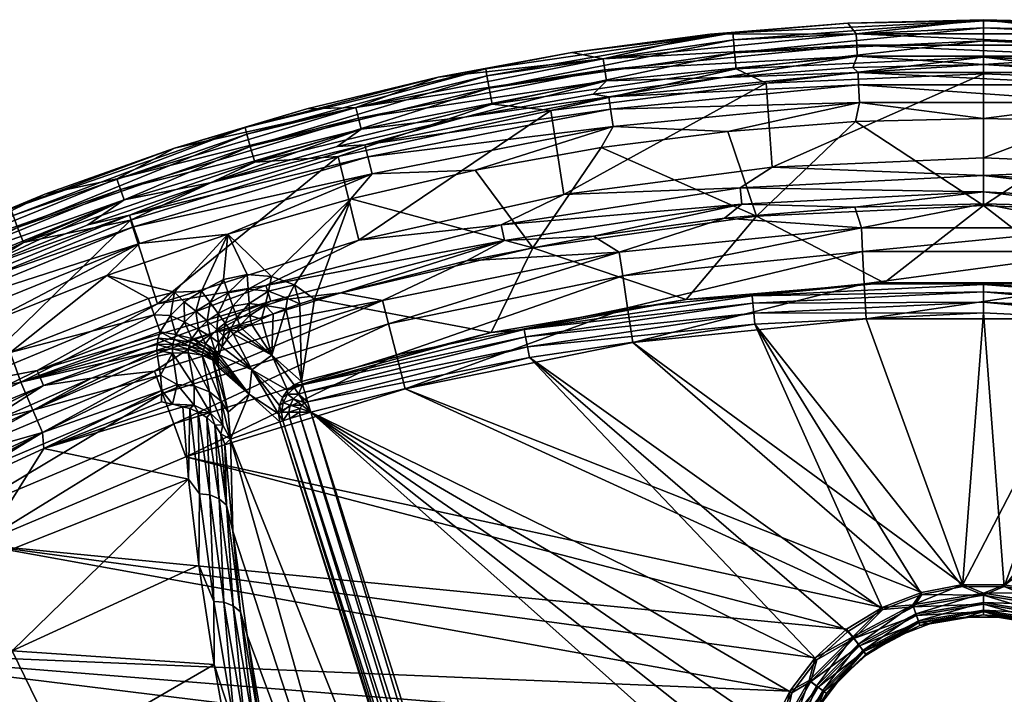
# Model space of a CAD drawing. Header units: inches. Extents: x -241 to 241, y -240 to 242.
# Tile 18 of 23: x -89 to 2, y 180 to 242. Entities that reach past the tile are written whole.
import ezdxf

# ---------------------------------------------------------------- set-up
doc = ezdxf.new("R2010")
doc.units = ezdxf.units.IN
doc.header["$MEASUREMENT"] = 0
doc.layers.add('Layer 1', color=7, linetype='Continuous')

# ---------------------------------------------------------------- blocks, each defined once
blk = doc.blocks.new('Rondò Bianco')
at = {"color": 253, "true_color": 0xa4adb2}
mesh = blk.add_polyface(dxfattribs=at)
corners = [(-11.575, 237.151, 119.066), (-24.063, 236.681, 120.781), (-34.561, 234.904, 119.066), (-12.046, 237.596, 120.781), (-11.52, 236.017, 117.532), (0.008, 237.901, 120.781), (11.575, 237.151, 119.066), (11.52, 236.017, 117.532), (-34.396, 233.781, 117.532), (-11.441, 234.392, 116.536), (11.441, 234.392, 116.536), (-34.159, 232.171, 116.536), (-11.797, 232.621, 116.22), (0, 232.921, 116.22), (-23.59, 231.723, 116.22), (-25.2, 240.692, 167.496), (-35.079, 238.424, 155.866), (-11.749, 240.705, 155.866), (-11.698, 239.676, 144.171), (-34.929, 237.406, 144.171), (-12.508, 241.704, 167.545), (0, 242.021, 167.561), (11.698, 239.676, 144.171), (11.749, 240.705, 155.866), (11.648, 238.647, 132.476), (-11.648, 238.647, 132.476), (-34.779, 236.387, 132.476), (-19.498, 228.429, 172.957), (-20.041, 236.181, 172.957), (0, 237.04, 173), (0, 229.288, 173), (-37.98, 239, 167.415), (-23.118, 240.802, 169.061), (0, 241.914, 169.116), (0, 238.579, 172.757), (-22.815, 237.481, 172.703), (0, 240.081, 171.969), (-45.314, 234.217, 172.544), (-22.955, 238.976, 171.915), (-39.92, 233.631, 172.832), (-45.593, 235.693, 171.756), (-23.062, 240.151, 170.626), (0, 241.261, 170.681)]
mesh.append_faces([[corners[k] for k in face] for face in [(0, 1, 2), (0, 3, 1), (4, 0, 2), (3, 0, 5), (6, 5, 0), (0, 4, 7), (2, 8, 4), (4, 9, 10), (8, 11, 9), (8, 9, 4), (9, 12, 13), (10, 9, 13), (12, 9, 14), (9, 11, 14), (15, 16, 17), (18, 16, 19), (20, 15, 17), (21, 20, 17), (22, 17, 18), (17, 23, 21), (16, 18, 17), (24, 18, 25), (25, 19, 26), (19, 25, 18), (25, 3, 5), (24, 25, 5), (3, 25, 1), (25, 26, 1), (27, 28, 29), (30, 27, 29), (31, 15, 32), (21, 33, 20), (20, 32, 15), (34, 35, 36), (37, 38, 35), (28, 34, 29), (34, 28, 35), (35, 28, 39), (40, 41, 38), (38, 42, 36), (38, 36, 35), (41, 33, 42), (41, 42, 38), (33, 32, 20), (32, 33, 41)]], dxfattribs={"color": 253})
mesh = blk.add_polyface(dxfattribs=at)
corners = [(11.575, 237.151, 119.066), (12.057, 237.595, 120.781), (0.008, 237.901, 120.781), (24.076, 236.678, 120.781), (-11.575, 237.151, 119.066), (11.52, 236.017, 117.532), (34.561, 234.904, 119.066), (34.396, 233.781, 117.532), (11.441, 234.392, 116.536), (34.159, 232.171, 116.536), (23.593, 231.723, 116.22), (-11.52, 236.017, 117.532), (35.296, 230.231, 116.22), (11.832, 232.619, 116.22), (0, 232.921, 116.22), (12.436, 241.708, 167.545), (0, 242.021, 167.561), (11.749, 240.705, 155.866), (11.698, 239.676, 144.171), (34.929, 237.406, 144.171), (24.974, 240.72, 167.498), (35.079, 238.424, 155.866), (11.648, 238.647, 132.476), (34.779, 236.387, 132.476), (-11.749, 240.705, 155.866), (-11.698, 239.676, 144.171), (0, 224.867, 116.22), (18.858, 228.487, 172.96), (0, 229.288, 173), (18.539, 236.307, 172.963), (36.96, 234.13, 172.856), (0, 237.04, 173), (45.499, 236.913, 170.471), (22.827, 238.989, 171.915), (22.934, 240.164, 170.627), (45.609, 237.557, 168.906), (22.989, 240.815, 169.062), (0, 238.579, 172.757), (22.688, 237.493, 172.703), (0, 240.081, 171.969), (45.288, 235.752, 171.759), (0, 241.914, 169.116), (0, 241.261, 170.681), (37.614, 239.058, 167.418)]
mesh.append_faces([[corners[k] for k in face] for face in [(0, 1, 2), (0, 3, 1), (4, 5, 0), (0, 6, 3), (6, 0, 7), (8, 9, 5), (0, 5, 7), (10, 9, 8), (5, 9, 7), (11, 8, 5), (9, 10, 12), (8, 13, 10), (8, 14, 13), (15, 16, 17), (17, 18, 19), (15, 17, 20), (21, 20, 17), (22, 23, 18), (17, 19, 21), (24, 18, 17), (22, 3, 23), (18, 23, 19), (25, 22, 18), (22, 1, 3), (22, 2, 1), (14, 26, 13), (27, 28, 29), (29, 30, 27), (29, 28, 31), (32, 33, 34), (35, 34, 36), (31, 37, 29), (38, 30, 29), (33, 38, 37), (39, 34, 33), (38, 29, 37), (40, 38, 33), (39, 33, 37), (41, 36, 42), (34, 42, 36), (15, 41, 16), (41, 15, 36), (36, 20, 43), (42, 34, 39), (20, 36, 15)]], dxfattribs={"color": 253})
mesh = blk.add_polyface(dxfattribs=at)
corners = [(-34.396, 233.781, 117.532), (-34.561, 234.904, 119.066), (-57.062, 230.474, 119.066), (-47.89, 233.034, 120.781), (-36.019, 235.16, 120.781), (-24.063, 236.681, 120.781), (-59.631, 230.31, 120.781), (-23.59, 231.723, 116.22), (-34.159, 232.171, 116.536), (-35.276, 230.235, 116.22), (-58.353, 225.492, 116.22), (-46.883, 228.154, 116.22), (-56.398, 227.793, 116.536), (-56.789, 229.372, 117.532), (-25.2, 240.692, 167.496), (-37.98, 239, 167.415), (-35.079, 238.424, 155.866), (-57.917, 233.928, 155.866), (-57.669, 232.929, 144.171), (-34.929, 237.406, 144.171), (-50.308, 236.719, 167.306), (-62.416, 233.803, 167.17), (-34.779, 236.387, 132.476), (-57.422, 231.929, 132.476), (-41.585, 220.988, 116.22), (-39.92, 233.631, 172.832), (-38.708, 225.893, 172.832), (-57.632, 221.685, 172.628), (-20.041, 236.181, 172.957), (-59.529, 229.413, 172.629), (-45.917, 237.498, 168.903), (-67.959, 231.449, 170.215), (-68.123, 232.082, 168.65), (-23.118, 240.802, 169.061), (-23.062, 240.151, 170.626), (-45.593, 235.693, 171.756), (-45.806, 236.854, 170.468), (-45.314, 234.217, 172.544), (-67.227, 228.869, 172.291), (-67.642, 230.312, 171.503), (-22.815, 237.481, 172.703), (-22.955, 238.976, 171.915)]
mesh.append_faces([[corners[k] for k in face] for face in [(0, 1, 2), (3, 1, 4), (5, 4, 1), (2, 1, 3), (2, 3, 6), (7, 8, 9), (10, 11, 12), (2, 13, 0), (13, 12, 8), (13, 8, 0), (9, 8, 11), (8, 12, 11), (14, 15, 16), (17, 18, 19), (15, 20, 16), (17, 16, 20), (20, 21, 17), (5, 22, 4), (6, 3, 23), (17, 19, 16), (22, 18, 23), (18, 22, 19), (4, 22, 3), (22, 23, 3), (24, 9, 11), (25, 26, 27), (28, 26, 25), (25, 27, 29), (30, 31, 32), (30, 15, 33), (34, 35, 36), (37, 29, 38), (29, 37, 25), (36, 39, 31), (39, 36, 35), (21, 20, 32), (31, 30, 36), (38, 35, 37), (30, 33, 36), (39, 35, 38), (32, 20, 30), (36, 33, 34), (30, 20, 15), (37, 40, 25), (35, 41, 37)]], dxfattribs={"color": 253})
mesh = blk.add_polyface(dxfattribs=at)
corners = [(-11.261, 222.832, 167.598), (-33.61, 220.57, 167.598), (-23.897, 223.727, 170.581), (-11.864, 224.731, 170.632), (11.258, 222.832, 167.598), (0, 225.047, 170.648), (-10.837, 214.427, 163), (10.834, 214.427, 163), (-1.905, 189.911, 163), (0, 214.983, 158), (-21.087, 213.946, 158), (-1.936, 189.73, 158), (-11.797, 232.621, 116.22), (-23.59, 231.723, 116.22), (-20.928, 223.891, 116.22), (0, 224.867, 116.22), (0, 232.921, 116.22), (-35.276, 230.235, 116.22), (-41.585, 220.988, 116.22), (-27.429, 216.205, 155.521), (-9.162, 217.744, 155.521), (10.997, 217.666, 163.54), (-11, 217.666, 163.54), (-32.342, 212.251, 163), (-32.83, 215.456, 163.54), (-11.15, 220.628, 165.161), (-33.277, 218.389, 165.161), (11.147, 220.629, 165.161), (-21.185, 214.936, 157.83), (-42.066, 211.842, 157.83), (0, 215.978, 157.83), (0, 216.911, 157.298), (-21.277, 215.865, 157.298), (-42.248, 212.757, 157.298), (-21.344, 216.548, 156.471), (0, 217.597, 156.471), (-42.381, 213.43, 156.471), (-19.498, 228.429, 172.957), (-38.708, 225.893, 172.832), (-20.041, 236.181, 172.957), (0, 229.288, 173), (0, 227.648, 172.723), (-22.448, 226.502, 172.665), (-22.291, 225.014, 171.835), (-44.511, 223.111, 172.498), (0, 226.151, 171.893), (-35.97, 222.055, 170.499)]
mesh.append_faces([[corners[k] for k in face] for face in [(0, 1, 2), (2, 3, 0), (4, 0, 5), (5, 0, 3), (6, 7, 8), (9, 10, 11), (12, 13, 14), (12, 15, 16), (13, 17, 14), (15, 12, 14), (14, 18, 19), (14, 20, 15), (14, 19, 20), (21, 6, 22), (22, 6, 23), (24, 22, 23), (24, 25, 22), (26, 25, 24), (25, 27, 22), (0, 26, 1), (4, 25, 0), (0, 25, 26), (10, 28, 29), (30, 31, 32), (9, 30, 28), (28, 30, 32), (28, 10, 9), (28, 32, 33), (31, 34, 32), (35, 34, 31), (36, 32, 34), (19, 34, 20), (34, 35, 20), (36, 34, 19), (37, 38, 39), (37, 40, 41), (42, 38, 37), (41, 42, 37), (43, 44, 42), (3, 43, 45), (3, 45, 5), (2, 46, 43), (45, 42, 41), (2, 43, 3), (43, 42, 45)]], dxfattribs={"color": 253})
mesh = blk.add_polyface(dxfattribs=at)
corners = [(-78.778, 223.983, 119.066), (-57.062, 230.474, 119.066), (-71.22, 226.993, 120.781), (-56.789, 229.372, 117.532), (-59.631, 230.31, 120.781), (-78.402, 222.912, 117.532), (-77.862, 221.377, 116.536), (-56.398, 227.793, 116.536), (-69.699, 222.248, 116.22), (-57.917, 233.928, 155.866), (-62.416, 233.803, 167.17), (-74.646, 230.16, 167.002), (-79.959, 227.34, 155.866), (-79.617, 226.368, 144.171), (-57.669, 232.929, 144.171), (-57.422, 231.929, 132.476), (-79.276, 225.397, 132.476), (-65.682, 218.343, 116.22), (-63.553, 217.563, 116.22), (-58.353, 225.492, 116.22), (-67.937, 218.512, 116.22), (-70.12, 218.06, 116.22), (-72.136, 216.989, 116.22), (-74.63, 216.9, 116.22), (-73.726, 215.984, 116.176), (-59.529, 229.413, 172.629), (-76.214, 215.817, 172.35), (-78.694, 223.526, 172.353), (-57.632, 221.685, 172.628), (-65.964, 216.986, 116.416), (-67.837, 217.167, 116.405), (-67.753, 215.845, 116.995), (-70.615, 214.921, 116.939), (-69.684, 216.814, 116.398), (-71.357, 215.93, 116.393), (-64.218, 216.298, 116.429), (-66.255, 215.658, 117.042), (-63.078, 215.81, 116.375), (-61.712, 216.233, 116.22), (-69.244, 215.592, 116.961), (-72.653, 215.14, 116.267), (-66.193, 217.49, 172.227), (-67.227, 228.869, 172.291), (-68.123, 232.082, 168.65)]
mesh.append_faces([[corners[k] for k in face] for face in [(0, 1, 2), (1, 0, 3), (4, 2, 1), (3, 0, 5), (5, 6, 7), (7, 3, 5), (7, 6, 8), (9, 10, 11), (9, 11, 12), (12, 13, 14), (12, 14, 9), (15, 13, 16), (13, 15, 14), (4, 15, 2), (15, 16, 2), (17, 18, 19), (17, 19, 8), (20, 8, 21), (8, 22, 21), (8, 23, 22), (17, 8, 20), (22, 23, 24), (25, 26, 27), (25, 28, 26), (29, 30, 31), (32, 33, 34), (21, 34, 33), (22, 34, 21), (35, 29, 36), (37, 18, 35), (18, 37, 38), (30, 17, 20), (33, 20, 21), (33, 30, 20), (39, 30, 33), (31, 30, 39), (29, 17, 30), (17, 29, 18), (36, 29, 31), (29, 35, 18), (22, 40, 34), (24, 40, 22), (41, 26, 28), (27, 42, 25), (10, 43, 11)]], dxfattribs={"color": 253})
mesh = blk.add_polyface(dxfattribs=at)
corners = [(11.258, 222.832, 167.598), (0, 225.047, 170.648), (11.93, 224.727, 170.632), (23.955, 223.723, 170.581), (33.607, 220.571, 167.598), (36.074, 222.035, 170.498), (21.087, 213.946, 158), (0, 214.983, 158), (1.918, 189.74, 158), (23.593, 231.723, 116.22), (20.928, 223.891, 116.22), (35.296, 230.231, 116.22), (11.832, 232.619, 116.22), (0, 224.867, 116.22), (27.459, 216.196, 155.521), (41.585, 220.988, 116.22), (-9.162, 217.744, 155.521), (9.199, 217.74, 155.521), (32.339, 212.251, 163), (10.834, 214.427, 163), (32.827, 215.457, 163.54), (10.997, 217.666, 163.54), (-10.837, 214.427, 163), (-11, 217.666, 163.54), (11.147, 220.629, 165.161), (33.274, 218.39, 165.161), (-11.15, 220.628, 165.161), (0, 215.978, 157.83), (21.185, 214.936, 157.83), (41.872, 210.866, 158), (21.344, 216.548, 156.471), (42.381, 213.43, 156.471), (42.248, 212.757, 157.298), (21.277, 215.865, 157.298), (0, 216.911, 157.298), (0, 217.597, 156.471), (42.066, 211.842, 157.83), (0, 226.151, 171.893), (0, 227.648, 172.723), (22.426, 225, 171.835), (22.583, 226.488, 172.665), (44.483, 221.589, 171.666), (18.858, 228.487, 172.96), (0, 229.288, 173), (37.9, 226.026, 172.838)]
mesh.append_faces([[corners[k] for k in face] for face in [(0, 1, 2), (2, 3, 0), (4, 0, 3), (3, 5, 4), (6, 7, 8), (9, 10, 11), (10, 9, 12), (10, 12, 13), (14, 15, 10), (13, 16, 17), (10, 17, 14), (13, 17, 10), (18, 19, 20), (21, 20, 19), (22, 21, 19), (23, 24, 21), (21, 25, 20), (24, 25, 21), (4, 24, 0), (0, 24, 26), (4, 25, 24), (6, 27, 7), (28, 6, 29), (27, 6, 28), (14, 30, 31), (32, 30, 33), (27, 28, 34), (34, 28, 33), (33, 35, 34), (33, 28, 36), (30, 35, 33), (17, 30, 14), (16, 35, 17), (35, 30, 17), (37, 38, 39), (39, 40, 41), (38, 40, 39), (2, 39, 3), (1, 37, 2), (40, 38, 42), (42, 38, 43), (40, 42, 44), (37, 39, 2), (5, 3, 39)]], dxfattribs={"color": 253})
mesh = blk.add_polyface(dxfattribs=at)
corners = [(-82.631, 223.092, 120.781), (-78.778, 223.983, 119.066), (-71.22, 226.993, 120.781), (-93.823, 218.622, 120.781), (-80.865, 218.431, 116.22), (-69.699, 222.248, 116.22), (-77.862, 221.377, 116.536), (-99.447, 215.603, 119.066), (-78.402, 222.912, 117.532), (-98.972, 214.572, 117.532), (-91.853, 214.045, 116.22), (-98.29, 213.095, 116.536), (-79.959, 227.34, 155.866), (-86.592, 225.928, 166.81), (-100.937, 218.834, 155.866), (-74.646, 230.16, 167.002), (-79.276, 225.397, 132.476), (-79.617, 226.368, 144.171), (-100.506, 217.899, 144.171), (-74.63, 216.9, 116.22), (-89.786, 211.331, 116.22), (-77.046, 216.307, 116.22), (-76.502, 214.781, 116.088), (-73.726, 215.984, 116.176), (-74.999, 214.734, 115.994), (-75.953, 213.239, 115.674), (-78.694, 223.526, 172.353), (-76.214, 215.817, 172.35), (-94.251, 208.337, 172.002), (-74.5, 212.992, 115.656), (-73.708, 214.129, 116.028), (-73.025, 212.601, 116.098), (-74.671, 212.533, 115.479), (-76.141, 212.629, 115.484), (-74.779, 212.09, 115.28), (-76.247, 212.05, 115.258), (-73.274, 211.935, 115.736), (-73.17, 212.263, 115.926), (-71, 213.162, 170.071), (-86.712, 208.288, 171.033), (-65.734, 216.067, 171.4), (-66.193, 217.49, 172.227), (-87.315, 209.654, 171.858), (-67.227, 228.869, 172.291), (-88.558, 221.458, 171.949), (-89.523, 223.96, 169.872), (-89.742, 224.576, 168.308), (-68.123, 232.082, 168.65), (-89.104, 222.857, 171.161), (-67.959, 231.449, 170.215), (-97.306, 216.053, 172.009), (-67.642, 230.312, 171.503)]
mesh.append_faces([[corners[k] for k in face] for face in [(0, 1, 2), (1, 0, 3), (4, 5, 6), (7, 8, 1), (9, 6, 8), (10, 4, 6), (6, 11, 10), (12, 13, 14), (15, 13, 12), (0, 2, 16), (14, 17, 12), (16, 17, 18), (0, 16, 3), (19, 5, 4), (4, 20, 21), (20, 4, 10), (19, 4, 21), (20, 22, 21), (23, 19, 24), (24, 22, 25), (19, 21, 22), (19, 22, 24), (26, 27, 28), (24, 25, 29), (30, 24, 29), (29, 31, 30), (24, 30, 23), (32, 25, 33), (25, 32, 29), (34, 33, 35), (36, 37, 32), (32, 33, 34), (32, 37, 29), (38, 39, 40), (27, 41, 42), (43, 26, 44), (45, 46, 47), (48, 45, 49), (50, 44, 26), (47, 46, 15), (51, 44, 48), (46, 13, 15), (45, 47, 49), (44, 51, 43), (48, 49, 51)]], dxfattribs={"color": 253})
mesh = blk.add_polyface(dxfattribs=at)
corners = [(-58.353, 225.492, 116.22), (-56.398, 227.793, 116.536), (-69.699, 222.248, 116.22), (-59.281, 216.84, 170.246), (-55.453, 216.115, 167.598), (-71, 213.162, 170.071), (-47.691, 219.777, 170.387), (-33.61, 220.57, 167.598), (-35.97, 222.055, 170.499), (-23.897, 223.727, 170.581), (-61.712, 216.233, 116.22), (-41.585, 220.988, 116.22), (-20.928, 223.891, 116.22), (-35.276, 230.235, 116.22), (-46.883, 228.154, 116.22), (-63.553, 217.563, 116.22), (-45.409, 213.155, 155.521), (-62.918, 208.657, 155.521), (-27.429, 216.205, 155.521), (-32.342, 212.251, 163), (-53.361, 207.964, 163), (-32.83, 215.456, 163.54), (-54.167, 211.105, 163.54), (-73.596, 201.693, 163), (-74.708, 204.739, 163.54), (-54.904, 213.978, 165.161), (-33.277, 218.389, 165.161), (-75.725, 207.526, 165.161), (-62.349, 206.771, 157.834), (-62.065, 205.829, 158), (-41.872, 210.866, 158), (-42.066, 211.842, 157.83), (-62.818, 208.326, 156.481), (-42.381, 213.43, 156.471), (-42.248, 212.757, 157.298), (-62.619, 207.663, 157.308), (-21.087, 213.946, 158), (-21.185, 214.936, 157.83), (-21.277, 215.865, 157.298), (-62.646, 206.689, 157.815), (-65.734, 216.067, 171.4), (-66.193, 217.49, 172.227), (-44.202, 221.647, 171.669), (-44.511, 223.111, 172.498), (-57.632, 221.685, 172.628), (-38.708, 225.893, 172.832), (-22.291, 225.014, 171.835), (-22.448, 226.502, 172.665)]
mesh.append_faces([[corners[k] for k in face] for face in [(0, 1, 2), (3, 4, 5), (6, 7, 4), (6, 4, 3), (7, 6, 8), (8, 9, 7), (0, 10, 11), (11, 12, 13), (0, 11, 14), (10, 0, 15), (16, 10, 17), (11, 16, 18), (11, 10, 16), (19, 20, 21), (22, 20, 23), (20, 22, 21), (24, 25, 22), (22, 26, 21), (25, 26, 22), (7, 25, 4), (4, 25, 27), (7, 26, 25), (28, 29, 30), (31, 28, 30), (17, 32, 16), (33, 32, 34), (34, 35, 31), (34, 32, 35), (35, 28, 31), (31, 30, 36), (33, 16, 32), (34, 31, 37), (16, 33, 18), (33, 34, 38), (29, 28, 39), (40, 41, 42), (43, 42, 41), (42, 6, 3), (44, 45, 43), (46, 8, 42), (45, 47, 43), (41, 44, 43), (6, 42, 8), (42, 43, 46), (3, 40, 42)]], dxfattribs={"color": 253})
mesh = blk.add_polyface(dxfattribs=at)
corners = [(-77.862, 221.377, 116.536), (-98.972, 214.572, 117.532), (-98.29, 213.095, 116.536), (-78.778, 223.983, 119.066), (-93.823, 218.622, 120.781), (-99.447, 215.603, 119.066), (-104.775, 213.592, 120.781), (-118.848, 205.547, 119.066), (-78.402, 222.912, 117.532), (-91.853, 214.045, 116.22), (-102.58, 209.115, 116.22), (-118.28, 204.564, 117.532), (-100.937, 218.834, 155.866), (-86.592, 225.928, 166.81), (-98.028, 221.198, 166.596), (-109.4, 215.757, 166.354), (-100.075, 216.964, 132.476), (-100.506, 217.899, 144.171), (-79.617, 226.368, 144.171), (-79.276, 225.397, 132.476), (-103.911, 198.726, 169.401), (-93.116, 204.2, 169.653), (-96.425, 201.204, 167.598), (-82.284, 208.947, 169.873), (-113.055, 203.644, 116.22), (-102.191, 205.616, 116.22), (-89.786, 211.331, 116.22), (-76.481, 209.598, 167.598), (-95.471, 199.215, 165.161), (-97.291, 197.587, 109.671), (-86.824, 203.945, 112.27), (-99.557, 198.041, 112.27), (-88.795, 208.575, 115.781), (-101.817, 202.537, 115.781), (-87.702, 206.006, 114.421), (-100.563, 200.043, 114.421), (-86.684, 202.463, 109.671), (-115.041, 195.33, 115.781), (-111.423, 199.383, 171.592), (-97.306, 216.053, 172.009), (-94.251, 208.337, 172.002), (-78.694, 223.526, 172.353), (-87.315, 209.654, 171.858), (-86.712, 208.288, 171.033), (-107.366, 199.805, 171.403), (-106.627, 198.51, 170.581), (-89.742, 224.576, 168.308), (-110.445, 214.374, 169.443), (-110.717, 214.969, 167.879), (-109.927, 213.313, 170.732), (-89.523, 223.96, 169.872), (-88.558, 221.458, 171.949), (-109.252, 211.972, 171.519), (-89.104, 222.857, 171.161)]
mesh.append_faces([[corners[k] for k in face] for face in [(0, 1, 2), (3, 4, 5), (6, 5, 4), (7, 1, 5), (5, 1, 8), (9, 2, 10), (11, 2, 1), (12, 13, 14), (15, 12, 14), (4, 16, 6), (12, 17, 18), (19, 17, 16), (19, 16, 4), (20, 21, 22), (23, 22, 21), (24, 25, 10), (9, 10, 26), (26, 10, 25), (27, 28, 22), (29, 30, 31), (32, 33, 34), (25, 33, 32), (35, 34, 33), (30, 29, 36), (35, 30, 34), (35, 31, 30), (33, 37, 35), (25, 32, 26), (38, 39, 40), (39, 41, 40), (42, 43, 44), (45, 44, 43), (45, 43, 21), (42, 44, 40), (38, 40, 44), (21, 20, 45), (46, 47, 48), (49, 47, 50), (51, 39, 52), (46, 48, 14), (53, 52, 49), (50, 47, 46), (52, 53, 51), (49, 50, 53), (13, 46, 14)]], dxfattribs={"color": 253})
mesh = blk.add_polyface(dxfattribs=at)
corners = [(-71, 213.162, 170.071), (-55.453, 216.115, 167.598), (-76.481, 209.598, 167.598), (-66.598, 214.398, 118.281), (-65.642, 211.066, 137.938), (-65.542, 214.877, 117.447), (-67.536, 213.923, 119.267), (-68.361, 213.459, 120.351), (-64.355, 215.358, 116.784), (-62.918, 208.657, 155.521), (-63.078, 215.81, 116.375), (-61.712, 216.233, 116.22), (-70.615, 214.921, 116.939), (-69.244, 215.592, 116.961), (-69.684, 216.814, 116.398), (-69.959, 214.03, 117.83), (-69.484, 213.384, 118.982), (-69.231, 213.04, 120.237), (-68.816, 213.286, 120.283), (-68.603, 213.812, 119.065), (-68.869, 214.55, 117.887), (-67.753, 215.845, 116.995), (-66.255, 215.658, 117.042), (-64.218, 216.298, 116.429), (-67.683, 214.726, 117.965), (-69.82, 212.494, 120.145), (-70.116, 212.854, 118.856), (-70.726, 213.456, 117.674), (-71.61, 214.252, 116.772), (-71.357, 215.93, 116.393), (-73.708, 214.129, 116.028), (-72.653, 215.14, 116.267), (-73.726, 215.984, 116.176), (-72.418, 213.458, 116.497), (-71.327, 212.795, 117.401), (-70.589, 212.232, 118.615), (-73.025, 212.601, 116.098), (-65.734, 216.067, 171.4), (-59.281, 216.84, 170.246), (-87.315, 209.654, 171.858), (-66.193, 217.49, 172.227)]
mesh.append_faces([[corners[k] for k in face] for face in [(0, 1, 2), (3, 4, 5), (3, 6, 4), (4, 6, 7), (5, 4, 8), (9, 10, 8), (11, 10, 9), (12, 13, 14), (13, 12, 15), (16, 17, 18), (16, 18, 19), (16, 19, 20), (20, 21, 13), (20, 15, 16), (22, 5, 8), (8, 23, 22), (19, 6, 24), (20, 13, 15), (24, 20, 19), (19, 18, 7), (24, 21, 20), (22, 21, 24), (6, 3, 24), (7, 6, 19), (22, 24, 3), (22, 3, 5), (23, 8, 10), (25, 16, 26), (16, 25, 17), (26, 15, 27), (28, 27, 12), (28, 12, 29), (30, 31, 32), (33, 31, 30), (33, 28, 31), (15, 26, 16), (27, 34, 35), (28, 33, 34), (12, 27, 15), (27, 28, 34), (31, 28, 29), (35, 26, 27), (36, 33, 30), (37, 38, 0), (37, 39, 40)]], dxfattribs={"color": 253})
mesh = blk.add_polyface(dxfattribs=at)
corners = [(-86.684, 202.463, 109.671), (-73.853, 206.317, 106.767), (-74.828, 206.559, 108.226), (-73.356, 199.629, 92.081), (-93.445, 191.682, 93.237), (-75.828, 206.768, 109.671), (-76.481, 209.598, 167.598), (-82.284, 208.947, 169.873), (-71, 213.162, 170.071), (-96.425, 201.204, 167.598), (-92.788, 193.615, 163), (-74.708, 204.739, 163.54), (-73.596, 201.693, 163), (-94.189, 196.539, 163.54), (-75.725, 207.526, 165.161), (-95.471, 199.215, 165.161), (-87.702, 206.006, 114.421), (-86.824, 203.945, 112.27), (-75.932, 209.233, 113.325), (-76.502, 214.781, 116.088), (-88.795, 208.575, 115.781), (-75.953, 213.239, 115.674), (-76.141, 212.629, 115.484), (-89.786, 211.331, 116.22), (-75.804, 207.829, 111.648), (-76.247, 212.05, 115.258), (-76.271, 211.499, 114.998), (-76.212, 210.979, 114.701), (-74.826, 211.664, 115.057), (-73.362, 211.297, 115.295), (-73.338, 211.615, 115.528), (-74.813, 211.254, 114.807), (-74.779, 212.09, 115.28), (-73.274, 211.935, 115.736), (-74.671, 212.533, 115.479), (-74.376, 208.369, 112.064), (-72.831, 208.241, 112.34), (-72.815, 206.449, 108.475), (-86.712, 208.288, 171.033), (-87.315, 209.654, 171.858), (-65.734, 216.067, 171.4), (-94.251, 208.337, 172.002), (-76.214, 215.817, 172.35), (-93.116, 204.2, 169.653)]
mesh.append_faces([[corners[k] for k in face] for face in [(0, 1, 2), (3, 0, 4), (0, 2, 5), (0, 3, 1), (6, 7, 8), (6, 9, 7), (10, 11, 12), (13, 11, 10), (13, 14, 11), (15, 14, 13), (6, 14, 15), (16, 17, 18), (19, 20, 21), (22, 21, 20), (19, 23, 20), (24, 17, 0), (25, 22, 20), (26, 16, 27), (17, 24, 18), (24, 0, 5), (16, 18, 27), (26, 25, 20), (26, 20, 16), (28, 25, 26), (29, 30, 28), (26, 31, 28), (26, 27, 31), (28, 31, 29), (28, 32, 25), (30, 33, 32), (30, 32, 28), (34, 32, 33), (2, 35, 24), (35, 31, 18), (36, 31, 35), (24, 5, 2), (18, 31, 27), (31, 36, 29), (2, 1, 37), (24, 35, 18), (2, 37, 35), (38, 39, 40), (39, 41, 42), (38, 7, 43), (8, 7, 38)]], dxfattribs={"color": 253})
mesh = blk.add_polyface(dxfattribs=at)
corners = [(-65.642, 211.066, 137.938), (-62.918, 208.657, 155.521), (-64.355, 215.358, 116.784), (-67.742, 207.465, 136.868), (-70.569, 209.983, 118.42), (-69.689, 205.811, 114.469), (-75.725, 207.526, 165.161), (-54.904, 213.978, 165.161), (-74.708, 204.739, 163.54), (-55.453, 216.115, 167.598), (-76.481, 209.598, 167.598), (-63.658, 207.048, 157.231), (-62.646, 206.689, 157.815), (-63.187, 207.492, 157.231), (-62.065, 205.829, 158), (-62.89, 206.459, 157.815), (-64.201, 207.463, 156.329), (-63.569, 208.059, 156.329), (-64.2, 207.848, 155.606), (-62.818, 208.326, 156.481), (-63.587, 208.35, 155.581), (-62.349, 206.771, 157.834), (-62.619, 207.663, 157.308), (-63.97, 206.459, 157.231), (-63.051, 206.155, 157.815), (-64.619, 206.673, 156.329), (-64.755, 205.815, 156.329), (-64.675, 207.181, 155.587), (-64.954, 206.419, 155.525), (-69.231, 213.04, 120.237), (-67.513, 209.714, 137.129), (-68.816, 213.286, 120.283), (-69.82, 212.494, 120.145), (-68.361, 213.459, 120.351), (-70.254, 211.83, 119.941), (-70.512, 211.107, 119.571), (-65.03, 205.651, 155.431), (-70.567, 210.804, 119.353), (-70.594, 210.516, 119.088), (-70.595, 210.242, 118.777)]
mesh.append_faces([[corners[k] for k in face] for face in [(0, 1, 2), (3, 4, 5), (6, 7, 8), (9, 6, 10), (11, 12, 13), (14, 12, 15), (13, 16, 11), (17, 16, 13), (18, 16, 17), (19, 20, 17), (20, 19, 1), (21, 22, 13), (23, 24, 15), (24, 14, 15), (23, 15, 11), (13, 12, 21), (13, 22, 19), (11, 25, 23), (11, 15, 12), (16, 25, 11), (23, 25, 26), (17, 13, 19), (18, 17, 20), (27, 16, 18), (28, 25, 27), (25, 16, 27), (26, 25, 28), (29, 30, 0), (18, 0, 30), (0, 31, 29), (20, 0, 18), (32, 30, 29), (0, 20, 1), (33, 31, 0), (30, 34, 35), (3, 36, 30), (3, 30, 35), (3, 35, 37), (27, 30, 28), (37, 38, 3), (39, 3, 38), (28, 30, 36), (4, 3, 39), (27, 18, 30), (34, 30, 32)]], dxfattribs={"color": 253})
mesh = blk.add_polyface(dxfattribs=at)
corners = [(0.014, 188.941, 158.134), (-5.702, 189.012, 158), (-6.453, 187.863, 158.134), (-9.286, 187.603, 158), (-11.95, 184.953, 158.134), (-12.548, 185.563, 158), (-1.936, 189.73, 158), (1.918, 189.74, 158), (-6.179, 187.064, 158.551), (0.014, 188.096, 158.551), (-5.96, 186.427, 159.208), (0.014, 187.422, 159.208), (-11.443, 184.277, 158.551), (-1.625, 186.914, 160), (-11.039, 183.738, 159.208), (-4.887, 186.31, 160), (-8.004, 185.122, 160), (-6.511, 188.031, 162.868), (-1.905, 189.911, 163), (0.014, 189.119, 162.868), (-5.727, 189.193, 163), (-9.332, 187.81, 163), (-12.057, 185.095, 162.868), (-12.637, 185.787, 163), (-11.54, 184.405, 162.441), (-15.524, 183.172, 163), (-6.005, 186.555, 161.743), (-5.866, 186.152, 160.881), (-10.865, 183.506, 160.881), (-6.231, 187.216, 162.441), (0.014, 188.257, 162.441), (-11.121, 183.847, 161.743), (0.014, 187.132, 160.881), (0.014, 187.559, 161.743), (-10.837, 214.427, 163), (-32.342, 212.251, 163), (-21.087, 213.946, 158), (0, 214.983, 158)]
mesh.append_faces([[corners[k] for k in face] for face in [(0, 1, 2), (3, 4, 2), (2, 1, 3), (4, 3, 5), (6, 0, 7), (4, 8, 2), (6, 1, 0), (0, 2, 9), (10, 11, 8), (2, 8, 9), (4, 12, 8), (13, 11, 10), (8, 11, 9), (12, 14, 10), (10, 8, 12), (10, 15, 13), (10, 16, 15), (10, 14, 16), (17, 18, 19), (17, 20, 18), (21, 20, 17), (17, 22, 21), (21, 22, 23), (22, 17, 24), (22, 25, 23), (26, 27, 28), (29, 17, 19), (24, 17, 29), (19, 30, 29), (31, 24, 29), (26, 29, 30), (32, 27, 33), (29, 26, 31), (30, 33, 26), (28, 31, 26), (15, 27, 32), (33, 27, 26), (27, 15, 16), (28, 27, 16), (32, 13, 15), (34, 18, 35), (20, 35, 18), (6, 36, 1), (1, 36, 3), (37, 6, 7)]], dxfattribs={"color": 253})
mesh = blk.add_polyface(dxfattribs=at)
corners = [(6.482, 187.863, 158.134), (1.918, 189.74, 158), (0.014, 188.941, 158.134), (5.709, 189.028, 158), (9.284, 187.656, 158), (12.563, 185.65, 158), (11.979, 184.953, 158.134), (5.989, 186.427, 159.208), (11.068, 183.738, 159.208), (6.208, 187.064, 158.551), (11.472, 184.277, 158.551), (0.014, 187.422, 159.208), (0.014, 188.096, 158.551), (8.054, 185.068, 160), (4.975, 186.282, 160), (1.694, 186.918, 160), (-1.625, 186.914, 160), (9.392, 187.756, 163), (6.539, 188.031, 162.868), (5.778, 189.177, 163), (12.681, 185.699, 163), (12.086, 185.095, 162.868), (0.014, 189.119, 162.868), (1.981, 189.9, 163), (6.26, 187.216, 162.441), (11.568, 184.405, 162.441), (6.033, 186.555, 161.743), (-1.905, 189.911, 163), (0.014, 187.559, 161.743), (0.014, 188.257, 162.441), (5.895, 186.152, 160.881), (0.014, 187.132, 160.881), (11.15, 183.847, 161.743), (10.894, 183.506, 160.881), (10.834, 214.427, 163), (32.339, 212.251, 163), (21.087, 213.946, 158)]
mesh.append_faces([[corners[k] for k in face] for face in [(0, 1, 2), (1, 0, 3), (4, 3, 0), (5, 4, 6), (0, 6, 4), (7, 8, 9), (10, 6, 0), (2, 9, 0), (11, 7, 12), (0, 9, 10), (2, 12, 9), (13, 7, 14), (14, 7, 11), (12, 7, 9), (8, 10, 9), (8, 7, 13), (11, 15, 14), (11, 16, 15), (17, 18, 19), (20, 21, 17), (21, 18, 17), (19, 22, 23), (22, 19, 18), (24, 25, 26), (27, 23, 22), (24, 28, 29), (29, 22, 18), (21, 24, 18), (29, 18, 24), (24, 21, 25), (30, 31, 26), (24, 26, 28), (25, 32, 26), (15, 31, 30), (26, 31, 28), (30, 26, 32), (31, 15, 16), (30, 14, 15), (30, 13, 14), (30, 33, 13), (23, 27, 34), (34, 35, 23), (35, 19, 23), (1, 3, 36), (4, 36, 3)]], dxfattribs={"color": 253})
mesh = blk.add_polyface(dxfattribs=at)
corners = [(-18.393, 176.67, 158.134), (-17.677, 179.925, 158), (-19.392, 176.479, 158), (-20.441, 172.83, 158), (-17.613, 176.345, 158.551), (-19.6, 172.596, 158.134), (-17.864, 180.076, 163), (-18.557, 176.738, 162.868), (-19.588, 176.613, 163), (-19.774, 172.628, 162.868), (-17.761, 176.406, 162.441), (-18.927, 172.473, 162.441), (-12.637, 185.787, 163), (-15.524, 183.172, 163), (-92.788, 193.615, 163), (-53.361, 207.964, 163), (-32.342, 212.251, 163), (-5.727, 189.193, 163), (-9.332, 187.81, 163), (-73.596, 201.693, 163), (-110.722, 183.948, 163), (-20.648, 172.877, 163), (-62.065, 205.829, 158), (-12.548, 185.563, 158), (-9.286, 187.603, 158), (-41.872, 210.866, 158), (-20.814, 169, 158), (-15.371, 182.977, 158), (-21.087, 213.946, 158), (-64.911, 204.932, 155.314), (-69.482, 203.319, 109.225), (-45.15, 142.26, 155.314), (-67.742, 207.465, 136.868), (-52.986, 145.069, 92.254), (-69.244, 194.856, 87.171), (-67.924, 185.258, 71.687), (-66.614, 175.885, 58.008), (-66.023, 174.166, 57.2), (-63.978, 205.226, 157.231), (-43.839, 142.673, 157.523), (-63.055, 205.517, 157.815), (-43.089, 142.91, 157.888), (-64.63, 205.02, 156.329), (-44.497, 142.466, 156.925), (-44.95, 142.323, 156.148), (-65.03, 205.651, 155.431), (-63.103, 205.823, 157.815), (-63.051, 206.155, 157.815), (-64.071, 205.818, 157.231), (-64.755, 205.815, 156.329), (-63.97, 206.459, 157.231), (-64.954, 206.419, 155.525)]
mesh.append_faces([[corners[k] for k in face] for face in [(0, 1, 2), (3, 0, 2), (4, 0, 5), (6, 7, 8), (7, 9, 8), (7, 10, 11), (12, 13, 14), (15, 16, 17), (18, 15, 17), (18, 12, 19), (19, 15, 18), (6, 14, 13), (12, 14, 19), (20, 6, 8), (8, 21, 20), (1, 22, 2), (23, 24, 25), (26, 3, 22), (2, 22, 3), (27, 25, 22), (22, 1, 27), (23, 25, 27), (28, 25, 24), (29, 30, 31), (32, 30, 29), (33, 30, 34), (34, 35, 33), (35, 36, 37), (38, 39, 40), (22, 40, 41), (38, 42, 43), (42, 29, 44), (42, 45, 29), (46, 22, 47), (47, 48, 46), (48, 42, 38), (49, 42, 48), (48, 47, 50), (40, 46, 38), (46, 40, 22), (50, 49, 48), (46, 48, 38), (45, 49, 51), (49, 45, 42), (45, 32, 29)]], dxfattribs={"color": 253})
mesh = blk.add_polyface(dxfattribs=at)
corners = [(-71.327, 212.795, 117.401), (-71.762, 212.106, 117.002), (-70.904, 211.583, 118.231), (-69.82, 212.494, 120.145), (-70.116, 212.854, 118.856), (-70.254, 211.83, 119.941), (-70.512, 211.107, 119.571), (-70.589, 212.232, 118.615), (-73.025, 212.601, 116.098), (-72.418, 213.458, 116.497), (-70.594, 210.516, 119.088), (-70.567, 210.804, 119.353), (-70.986, 211.326, 118.036), (-71.964, 211.58, 116.624), (-71.047, 211.077, 117.809), (-71.876, 211.839, 116.824), (-73.274, 211.935, 115.736), (-72.027, 211.325, 116.401), (-70.569, 209.983, 118.42), (-71.087, 210.836, 117.548), (-71.108, 210.6, 117.248), (-72.066, 211.068, 116.149), (-73.338, 211.615, 115.528), (-73.362, 211.297, 115.295), (-74.5, 212.992, 115.656), (-73.17, 212.263, 115.926), (-70.595, 210.242, 118.777), (-69.689, 205.811, 114.469), (-70.33, 206.84, 113.649), (-71.411, 207.704, 112.896), (-71.314, 205.733, 108.627), (-72.831, 208.241, 112.34), (-70.165, 204.617, 108.896), (-72.815, 206.449, 108.475), (-74.376, 208.369, 112.064), (-73.225, 206.155, 105.98), (-73.853, 206.317, 106.767)]
mesh.append_faces([[corners[k] for k in face] for face in [(0, 1, 2), (3, 4, 5), (2, 6, 7), (7, 6, 5), (7, 5, 4), (8, 1, 9), (7, 0, 2), (0, 9, 1), (10, 11, 12), (13, 14, 15), (13, 16, 17), (14, 10, 12), (2, 11, 6), (18, 19, 20), (17, 21, 20), (21, 17, 22), (23, 21, 22), (8, 24, 25), (17, 19, 13), (26, 14, 19), (26, 19, 18), (19, 17, 20), (13, 15, 25), (17, 16, 22), (16, 13, 25), (15, 14, 12), (10, 14, 26), (14, 13, 19), (1, 8, 15), (2, 1, 12), (25, 15, 8), (12, 11, 2), (15, 12, 1), (27, 18, 20), (20, 28, 27), (28, 21, 29), (29, 21, 23), (30, 29, 31), (21, 28, 20), (29, 32, 28), (31, 33, 30), (31, 29, 23), (34, 33, 31), (35, 33, 36)]], dxfattribs={"color": 253})
mesh = blk.add_polyface(dxfattribs=at)
corners = [(-69.976, 202.868, 103.452), (-69.244, 194.856, 87.171), (-69.482, 203.319, 109.225), (-67.742, 207.465, 136.868), (-69.689, 205.811, 114.469), (-71.641, 205.33, 104.664), (-71.379, 198.193, 89.293), (-70.502, 197.821, 89.54), (-72.436, 205.827, 105.27), (-72.326, 198.293, 89.187), (-73.225, 206.155, 105.98), (-73.356, 199.629, 92.081), (-73.853, 206.317, 106.767), (-68.546, 187.403, 73.43), (-67.924, 185.258, 71.687), (-67.264, 176.369, 57.506), (-66.614, 175.885, 58.008), (-69.832, 197.233, 89.89), (-70.369, 203.834, 103.793), (-70.985, 182.549, 64.571), (-69.057, 176.712, 56.95), (-71.019, 188.356, 72.543), (-70.077, 188.279, 72.69), (-68.123, 176.659, 57.134), (-69.209, 187.944, 73.001), (-70.924, 204.655, 104.197), (-72.402, 191.706, 77.995), (-69.138, 172.356, 52.077), (-54.167, 211.105, 163.54), (-73.596, 201.693, 163), (-74.708, 204.739, 163.54), (-71.314, 205.733, 108.627), (-70.165, 204.617, 108.896), (-71.411, 207.704, 112.896), (-70.33, 206.84, 113.649), (-72.815, 206.449, 108.475)]
mesh.append_faces([[corners[k] for k in face] for face in [(0, 1, 2), (3, 4, 2), (5, 6, 7), (8, 6, 5), (9, 6, 8), (10, 9, 8), (11, 10, 12), (13, 14, 1), (13, 15, 16), (17, 0, 18), (0, 17, 1), (19, 20, 21), (17, 13, 1), (7, 6, 22), (23, 24, 22), (7, 17, 25), (18, 25, 17), (9, 21, 6), (5, 7, 25), (24, 17, 7), (11, 9, 10), (21, 22, 6), (9, 11, 26), (17, 24, 13), (7, 22, 24), (24, 23, 15), (9, 26, 21), (20, 23, 22), (21, 26, 19), (13, 16, 14), (24, 15, 13), (21, 20, 22), (27, 20, 19), (28, 29, 30), (31, 32, 33), (4, 34, 2), (31, 5, 25), (31, 25, 32), (18, 0, 2), (32, 18, 2), (34, 32, 2), (32, 25, 18), (31, 8, 5), (35, 10, 8), (31, 35, 8)]], dxfattribs={"color": 253})
mesh = blk.add_polyface(dxfattribs=at)
corners = [(-73.828, 151.442, 35.17), (-64.213, 149.153, 30.173), (-66.879, 161.218, 40.611), (-79.739, 163.567, 48.009), (-69.138, 172.356, 52.077), (-96.216, 152.041, 163), (-17.859, 157.984, 163), (-78.704, 143.56, 163), (-19.572, 161.424, 163), (-20.614, 165.096, 163), (-112.436, 161.914, 163), (-20.986, 169, 163), (-15.532, 154.891, 163), (-12.635, 152.242, 163), (-20.648, 172.877, 163), (-20.814, 169, 158), (-62.065, 205.829, 158), (-42.305, 143.157, 158), (-17.693, 158.031, 158), (-19.395, 161.451, 158), (-15.343, 154.944, 158), (-20.445, 165.128, 158), (-52.986, 145.069, 92.254), (-45.15, 142.26, 155.314), (-69.482, 203.319, 109.225), (-67.924, 185.258, 71.687), (-66.023, 174.166, 57.2), (-63.591, 161.855, 44.048), (-60.636, 148.349, 32.22), (-65.571, 163.664, 43.051), (-67.264, 176.369, 57.506), (-68.123, 176.659, 57.134), (-64.726, 163.423, 43.477), (-64.09, 163.001, 44.045), (-66.614, 175.885, 58.008), (-60.988, 148.799, 31.55), (-61.607, 149.153, 30.924), (-69.057, 176.712, 56.95), (-66.496, 163.687, 42.832), (-63.351, 149.33, 30.198), (-62.436, 149.34, 30.449), (-63.978, 205.226, 157.231), (-44.497, 142.466, 156.925), (-43.839, 142.673, 157.523), (-43.089, 142.91, 157.888), (-63.055, 205.517, 157.815), (-44.95, 142.323, 156.148), (-64.63, 205.02, 156.329), (-64.911, 204.932, 155.314)]
mesh.append_faces([[corners[k] for k in face] for face in [(0, 1, 2), (0, 2, 3), (3, 2, 4), (5, 6, 7), (6, 5, 8), (5, 9, 8), (9, 10, 11), (7, 12, 13), (6, 12, 7), (14, 11, 10), (15, 16, 17), (17, 18, 19), (20, 18, 17), (15, 17, 21), (21, 17, 19), (22, 23, 24), (25, 26, 22), (22, 26, 27), (28, 22, 27), (29, 30, 31), (32, 33, 34), (35, 33, 36), (27, 33, 35), (35, 28, 27), (37, 4, 38), (39, 2, 1), (2, 38, 4), (33, 27, 26), (38, 31, 37), (30, 29, 32), (31, 38, 29), (34, 33, 26), (30, 32, 34), (32, 40, 36), (32, 36, 33), (29, 39, 40), (29, 40, 32), (38, 2, 39), (38, 39, 29), (41, 42, 43), (44, 45, 43), (17, 16, 44), (46, 42, 47), (48, 23, 46)]], dxfattribs={"color": 253})
mesh = blk.add_polyface(dxfattribs=at)
corners = [(-89.609, 183.814, 77.298), (-101.387, 165.433, 62.132), (-85.024, 174.408, 62.132), (-70.985, 182.549, 64.571), (-122.696, 163.594, 77.298), (-116.417, 155.223, 62.132), (-106.854, 174.354, 77.298), (-93.445, 191.682, 93.237), (-72.402, 191.706, 77.995), (-111.428, 181.817, 93.237), (-79.739, 163.567, 48.009), (-69.138, 172.356, 52.077), (-95.085, 155.15, 48.009), (-107.618, 192.158, 109.671), (-73.356, 199.629, 92.081), (-117.652, 186.182, 109.671), (-97.291, 197.587, 109.671), (-86.684, 202.463, 109.671), (-103.911, 198.726, 169.401), (-96.425, 201.204, 167.598), (-115.062, 191.158, 167.598), (-114.406, 192.681, 169.126), (-112.436, 161.914, 163), (-110.722, 183.948, 163), (-20.648, 172.877, 163), (-20.614, 165.096, 163), (-96.216, 152.041, 163), (-127.239, 172.936, 163), (-17.864, 180.076, 163), (-92.788, 193.615, 163), (-94.189, 196.539, 163.54), (-112.395, 186.726, 163.54), (-128.695, 174.915, 163.304), (-113.925, 189.268, 165.161), (-95.471, 199.215, 165.161), (-116.288, 157.505, 161.138), (-114.671, 159.88, 162.559), (-98.159, 149.755, 162.559), (-112.487, 190.994, 112.27), (-99.557, 198.041, 112.27), (-113.624, 192.924, 114.421), (-100.563, 200.043, 114.421), (-126.774, 184.549, 114.421), (-115.041, 195.33, 115.781), (-125.457, 186.775, 170.048), (-106.627, 198.51, 170.581), (-126.325, 187.986, 170.866), (-111.423, 199.383, 171.592), (-107.366, 199.805, 171.403)]
mesh.append_faces([[corners[k] for k in face] for face in [(0, 1, 2), (3, 0, 2), (4, 5, 6), (0, 7, 6), (0, 3, 8), (4, 6, 9), (2, 10, 11), (2, 1, 12), (6, 5, 1), (10, 2, 12), (0, 6, 1), (3, 2, 11), (9, 7, 13), (6, 7, 9), (0, 8, 14), (9, 13, 15), (7, 16, 13), (16, 7, 17), (7, 0, 14), (18, 19, 20), (21, 18, 20), (22, 23, 24), (25, 26, 22), (23, 22, 27), (28, 23, 29), (29, 23, 30), (31, 23, 32), (23, 31, 30), (19, 33, 20), (33, 34, 31), (34, 30, 31), (19, 34, 33), (35, 36, 37), (22, 26, 36), (38, 13, 39), (15, 13, 38), (39, 40, 38), (39, 13, 16), (41, 40, 39), (40, 42, 38), (41, 43, 40), (44, 45, 21), (46, 47, 48), (45, 18, 21), (45, 46, 48)]], dxfattribs={"color": 253})
mesh = blk.add_polyface(dxfattribs=at)
corners = [(-14.723, 180.053, 159.208), (-11.039, 183.738, 159.208), (-15.263, 180.458, 158.551), (-15.371, 182.977, 158), (-15.938, 180.965, 158.134), (-11.95, 184.953, 158.134), (-17.677, 179.925, 158), (-12.548, 185.563, 158), (-18.393, 176.67, 158.134), (-17.613, 176.345, 158.551), (-18.769, 172.444, 158.551), (-18.106, 172.322, 159.208), (-16.991, 176.086, 159.208), (-11.443, 184.277, 158.551), (-13.298, 181.162, 160), (-16.793, 175.532, 160), (-10.828, 183.39, 160), (-8.004, 185.122, 160), (-15.322, 178.493, 160), (-15.524, 183.172, 163), (-12.057, 185.095, 162.868), (-16.08, 181.071, 162.868), (-17.864, 180.076, 163), (-18.557, 176.738, 162.868), (-17.699, 172.331, 160), (-16.723, 175.974, 160.881), (-15.391, 180.554, 162.441), (-17.761, 176.406, 162.441), (-11.54, 184.405, 162.441), (-14.832, 180.135, 161.743), (-14.492, 179.879, 160.881), (-17.117, 176.138, 161.743), (-18.24, 172.347, 161.743), (-11.121, 183.847, 161.743), (-17.821, 172.27, 160.881), (-10.865, 183.506, 160.881)]
mesh.append_faces([[corners[k] for k in face] for face in [(0, 1, 2), (3, 4, 5), (6, 4, 3), (3, 5, 7), (4, 6, 8), (9, 2, 8), (10, 11, 12), (13, 5, 4), (8, 2, 4), (4, 2, 13), (1, 0, 14), (2, 1, 13), (9, 12, 0), (0, 2, 9), (12, 11, 15), (10, 12, 9), (1, 16, 17), (14, 16, 1), (0, 18, 14), (12, 15, 18), (0, 12, 18), (19, 20, 21), (22, 19, 21), (21, 23, 22), (15, 24, 25), (26, 21, 20), (21, 26, 27), (26, 20, 28), (25, 29, 30), (29, 26, 28), (21, 27, 23), (27, 31, 32), (26, 29, 31), (28, 33, 29), (25, 34, 31), (26, 31, 27), (25, 31, 29), (14, 30, 35), (30, 29, 33), (35, 30, 33), (25, 18, 15), (30, 18, 25), (30, 14, 18), (35, 16, 14), (35, 17, 16)]], dxfattribs={"color": 253})

msp = doc.modelspace()

# ---------------------------------------------------------------- block references
at = {"layer": 'Layer 1'}
msp.add_blockref('Rondò Bianco', (0, 0), dxfattribs=at)

doc.saveas('drawing.dxf')
